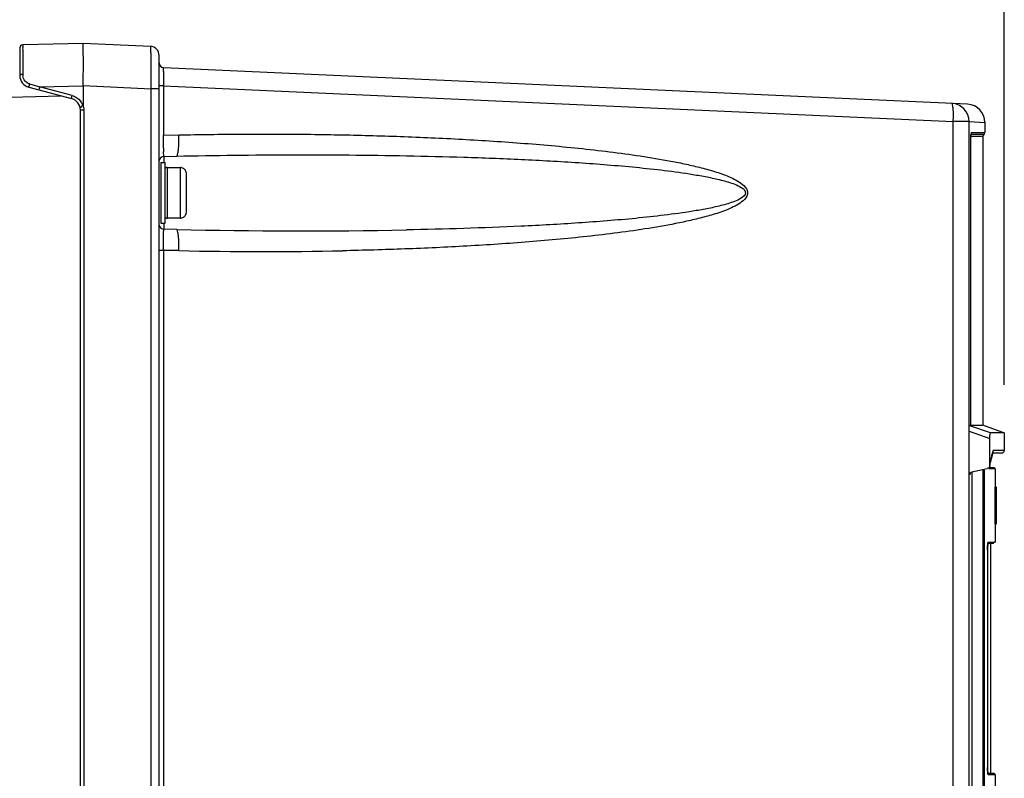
# Model space of a CAD drawing. Header units: inches. Extents: x 0 to 117, y 0 to 83.
# Tile 25 of 78: x 51.89 to 58.29, y 50.82 to 55.75. Entities that reach past the tile are written whole.
import ezdxf

# ---------------------------------------------------------------- set-up
doc = ezdxf.new("R2010")
doc.units = ezdxf.units.IN
doc.header["$LTSCALE"] = 6.431102
doc.header["$MEASUREMENT"] = 0
doc.layers.get('0').update_dxf_attribs({"linetype": 'CONTINUOUS'})
doc.styles.get("Standard").update_dxf_attribs({"font": 'txt', "width": 0.8})
doc.dimstyles.new('DIMSTYLE_2', dxfattribs={"dimtxt": 0.78125, "dimasz": 0.7, "dimexe": 0.18, "dimexo": 0.0625, "dimgap": 0.09, "dimtad": 1, "dimdec": 0, "dimzin": 4, "dimdsep": 46, "dimtxsty": 'STANDARD', "dimblk": '_FILLED', "dimblk1": '_FILLED', "dimblk2": '_FILLED', "dimcen": 0.09, "dimadec": 0, "dimazin": 0, "dimtfac": 1, "dimtdec": 0, "dimtofl": 0, "dimtmove": 0, "dimatfit": 3, "dimldrblk": '_FILLED', "dimfxl": 1, "dimtolj": 1, "dimtzin": 4, "dimarcsym": 0})

# ---------------------------------------------------------------- blocks, each defined once
blk = doc.blocks.new('_FILLED')
at = {"color": 0, "linetype": 'BYBLOCK'}
blk.add_solid([(0, 0), (-1, 0.1429), (-1, -0.1429)], dxfattribs=at)
blk = doc.blocks.new('*D6')
at = {"color": 7, "linetype": 'CONTINUOUS'}
for p, q in [((46.0675, 55.4056), (46.0675, 61.1208)), ((58.2919, 53.3811), (58.2919, 61.1208)), ((46.0675, 60.7458), (52.1797, 60.7458)), ((58.2919, 60.7458), (52.1797, 60.7458))]:
    blk.add_line(p, q, dxfattribs=at)
at = {"color": 7, "linetype": 'CONTINUOUS', "xscale": 0.7, "yscale": 0.7, "zscale": 0.7, "rotation": 180}
blk.add_blockref('_FILLED', (46.0675, 60.7458), dxfattribs=at)
at = {"color": 7, "linetype": 'CONTINUOUS', "xscale": 0.7, "yscale": 0.7, "zscale": 0.7}
blk.add_blockref('_FILLED', (58.2919, 60.7458), dxfattribs=at)
at = {"color": 7, "linetype": 'CONTINUOUS', "insert": (52.1797, 61.7224), "char_height": 0.78125, "width": 1.875, "attachment_point": 2, "line_spacing_factor": 0.9}
blk.add_mtext('311', dxfattribs=at)

msp = doc.modelspace()

# ---------------------------------------------------------------- linework, layer by layer
at = {"color": 7, "linetype": 'CONTINUOUS'}
for p, q in [((51.8943, 55.5695), (51.8943, 55.3914)), ((52.3057, 55.5995), (51.9134, 55.5892)), ((52.3056, 55.598), (52.3057, 55.5995)), ((52.7434, 55.5796), (52.3057, 55.5995)), ((51.9132, 55.5361), (51.9132, 55.4747)), ((51.9132, 55.4747), (51.9133, 55.4503)), ((52.7998, 38.9422), (52.7998, 55.5206)), ((51.9133, 55.4503), (51.9133, 55.3973)), ((58.0532, 55.2043), (52.8299, 55.4414)), ((51.9526, 55.3153), (52.2296, 55.2411)), ((51.9572, 55.3358), (51.9645, 55.3337)), ((51.9645, 55.3337), (51.9866, 55.3273)), ((51.9866, 55.3273), (52.016, 55.3187)), ((52.016, 55.3187), (52.0234, 55.3166)), ((52.0234, 55.3166), (52.3057, 55.324)), ((52.2342, 55.2601), (52.0234, 55.3166)), ((52.3057, 55.3251), (52.7479, 55.305)), ((52.3057, 55.324), (52.3057, 55.194)), ((52.7479, 38.9421), (52.7479, 55.305)), ((52.7998, 55.305), (52.7479, 55.305)), ((52.8274, 55.324), (52.7998, 55.324)), ((52.8274, 55.324), (52.8274, 55.0037)), ((52.8274, 55.324), (57.9602, 55.0909)), ((49.8366, 55.1987), (52.1608, 55.2595)), ((52.288, 38.8694), (52.288, 55.165)), ((52.3101, 55.165), (52.288, 55.165)), ((52.3101, 55.165), (52.3101, 38.8694)), ((57.9602, 29.4442), (57.9602, 55.0909)), ((58.0639, 55.0909), (57.9602, 55.0909)), ((58.0639, 29.4202), (58.0639, 55.0909)), ((58.0639, 55.0909), (58.1659, 55.0863)), ((58.1659, 55.0868), (58.1659, 55.0197)), ((52.8274, 55.0037), (52.9278, 55.0042)), ((58.0746, 53.1145), (58.0746, 54.9904)), ((58.0748, 54.9904), (58.0746, 54.9904)), ((58.159, 55.0067), (58.076, 55.0067)), ((58.1521, 54.9937), (58.076, 54.9937)), ((58.0784, 55.0197), (58.1648, 55.0197)), ((58.1521, 54.9937), (58.1521, 53.1196)), ((52.8306, 54.8652), (52.9139, 54.8669)), ((52.8306, 54.8652), (52.8306, 54.8252)), ((52.8116, 54.8252), (52.8116, 54.4317)), ((52.8116, 54.8252), (52.8392, 54.8252)), ((52.8392, 54.4316), (52.8392, 54.8247)), ((52.851, 54.7937), (52.851, 54.4642)), ((52.851, 54.7937), (52.9376, 54.7925)), ((52.8982, 54.7925), (52.8982, 54.7937)), ((52.9376, 54.4642), (52.9376, 54.7925)), ((52.977, 54.5039), (52.977, 54.7528)), ((52.9376, 54.4642), (52.851, 54.463)), ((52.8982, 54.463), (52.8982, 54.4642)), ((52.8116, 54.4315), (52.8392, 54.4315)), ((52.8306, 54.4315), (52.8306, 54.3928)), ((52.9139, 54.3897), (52.8306, 54.3915)), ((52.8274, 54.2541), (52.7998, 54.2541)), ((52.8274, 54.253), (52.8274, 47.5627)), ((52.9278, 54.2525), (52.8274, 54.253)), ((58.0741, 53.1127), (58.0689, 53.1145)), ((58.2023, 53.0683), (58.0741, 53.1127)), ((58.0757, 53.1195), (58.099, 53.1195)), ((58.099, 53.1195), (58.1511, 53.1196)), ((58.2831, 53.0719), (58.1521, 53.1196)), ((58.0639, 53.0793), (58.1976, 53.033)), ((58.2377, 53.0684), (58.2023, 53.0683)), ((58.2919, 53.0687), (58.2377, 53.0684)), ((58.2919, 53.0686), (58.2919, 52.9542)), ((58.1976, 52.8571), (58.1976, 53.033)), ((58.2107, 52.9151), (58.2086, 52.905)), ((58.2149, 52.9354), (58.2107, 52.9151)), ((58.2121, 52.934), (58.2109, 52.9355)), ((58.2151, 52.9386), (58.2133, 52.9295)), ((58.2149, 52.9382), (58.2754, 52.9385)), ((58.2919, 52.9543), (58.2217, 52.9539)), ((58.1976, 52.8571), (58.1972, 52.8523)), ((58.0805, 52.8128), (58.0805, 47.7705)), ((58.1799, 52.834), (58.0817, 52.8128)), ((58.1554, 47.8142), (58.1554, 52.826)), ((58.1632, 47.8142), (58.1632, 52.826)), ((58.2329, 52.8338), (58.1912, 52.8338)), ((58.225, 52.8417), (58.1917, 52.8417)), ((58.2329, 52.8338), (58.2329, 52.7148)), ((58.2311, 52.7148), (58.2311, 52.4785)), ((58.2411, 52.7148), (58.2311, 52.7148)), ((58.2411, 52.4785), (58.2411, 52.7148)), ((58.2311, 52.4785), (58.2411, 52.4785)), ((58.2329, 52.4785), (58.2329, 52.3594)), ((58.1858, 52.3516), (58.2244, 52.3516)), ((58.1877, 52.3594), (58.2323, 52.3594)), ((58.2033, 50.8555), (58.2033, 52.3516)), ((58.1829, 52.3083), (58.1829, 50.8953)), ((58.1829, 52.3083), (58.1829, 52.3083)), ((58.1829, 50.8988), (58.1829, 50.8988)), ((58.225, 50.8555), (58.1861, 50.8555)), ((58.2329, 50.8476), (58.1877, 50.8476)), ((58.2329, 50.8476), (58.2329, 50.7029))]:
    msp.add_line(p, q, dxfattribs=at)
for points in [[(52.3057, 55.194), (52.3057, 55.1935), (52.3057, 55.1929), (52.3056, 55.1924), (52.3056, 55.1918), (52.3056, 55.1913), (52.3055, 55.1908), (52.3054, 55.1904), (52.3053, 55.1899), (52.3052, 55.1895), (52.3049, 55.1891), (52.3046, 55.1887), (52.3043, 55.1885)], [(52.3057, 55.194), (52.3059, 55.1932), (52.3062, 55.1924), (52.3064, 55.1916), (52.3066, 55.1908), (52.3068, 55.19), (52.3071, 55.1891)], [(58.0748, 54.991), (58.0748, 54.9941), (58.0749, 54.997), (58.075, 54.9999), (58.0751, 55.0027), (58.0753, 55.0052), (58.0755, 55.0074), (58.0757, 55.0093), (58.076, 55.011)], [(58.2149, 52.9354), (58.2152, 52.9369), (58.2158, 52.9395), (58.2164, 52.9415), (58.2166, 52.9424)], [(58.1829, 52.3083), (58.1829, 52.3094), (58.183, 52.3131), (58.183, 52.3167), (58.1831, 52.3202), (58.1832, 52.3236), (58.1833, 52.3268), (58.1834, 52.3299), (58.1836, 52.3329), (58.1837, 52.3358), (58.1839, 52.3385), (58.1841, 52.341), (58.1843, 52.3433), (58.1845, 52.3455), (58.1847, 52.3474), (58.1849, 52.3492), (58.1852, 52.3508), (58.1853, 52.3516)], [(58.1854, 52.3521), (58.1856, 52.3532), (58.1858, 52.3541)], [(58.1831, 50.8871), (58.183, 50.8912), (58.1829, 50.8953)], [(58.1852, 50.8558), (58.185, 50.8575), (58.1847, 50.8595), (58.1845, 50.8616), (58.1843, 50.8641), (58.184, 50.8667), (58.1838, 50.8696), (58.1836, 50.8727), (58.1835, 50.8761), (58.1833, 50.8796), (58.1832, 50.8833), (58.1831, 50.8871)], [(58.1861, 50.8519), (58.186, 50.852), (58.1859, 50.8524), (58.1857, 50.8533), (58.1855, 50.8544), (58.1853, 50.8555)]]:
    msp.add_lwpolyline(points, dxfattribs=at)
for centre, radius, start, end in [((51.914, 55.5695), 0.0197, 91.49979, 179.99153), ((50.3725, 55.4974), 1.9347, 0.93219, 1.46787), ((52.7407, 55.5206), 0.0591, 0, 87.4), ((52.8313, 55.4729), 0.0315, 180, 267.4), ((54.0755, 55.3808), 1.2482, 178.3338, 179.32789), ((51.973, 55.3914), 0.0787, 180, 255), ((51.9814, 55.3974), 0.0681, 180.09876, 188.3237), ((55.8435, 55.3639), 3.0163, 179.64237, 180.46662), ((54.9126, 55.3689), 2.0854, 179.26996, 179.61994), ((56.4218, 55.3667), 3.5946, 180.43654, 180.6816), ((52.2092, 55.165), 0.0787, 0, 75), ((52.2092, 55.1651), 0.0979, 13.79374, 20.79011), ((57.9458, 55.0909), 0.1181, 0, 87.4), ((58.0478, 55.0863), 0.1181, 0.00084, 87.39992), ((58.2957, 54.9904), 0.221, 178.61648, 179.99597), ((58.1679, 54.9937), 0.0157, 124.22887, 180), ((58.1502, 55.0197), 0.0157, 304.22887, 360), ((54.5374, 54.9458), 1.7097, 180.88961, 181.74314), ((52.8313, 54.8337), 0.0315, 91.2, 169.93451), ((52.851, 54.7819), 0.0118, 90, 150), ((52.851, 54.4748), 0.0118, 210, 270), ((52.9371, 54.5039), 0.0398, 349.43976, 359.94227), ((52.8313, 54.423), 0.0315, 189.72085, 268.8), ((53.7216, 91.697), 37.3161, 268.75982, 271.05115), ((53.4792, 79.9575), 25.7109, 268.77122, 271.14623), ((54.4097, 53.7163), 3.8841, 347.90263, 348.31203), ((58.3273, 52.9157), 0.1145, 166.86329, 168.48721), ((58.2762, 52.9543), 0.0157, 270.29999, 0.00045), ((54.3735, 53.7196), 3.9207, 347.22013, 348.00763), ((54.3934, 53.7198), 3.9007, 347.22222, 347.90241), ((58.225, 52.8338), 0.00787, 0, 89.99997), ((58.8266, 52.3059), 0.6437, 178.9601, 179.79368), ((58.1798, 50.8476), 0.0079, 359.96967, 39.52316), ((58.225, 50.8476), 0.00787, 0, 89.99994)]:
    msp.add_arc(centre, radius, start, end, dxfattribs=at)
for points, knots in [([(51.9134, 55.5892), (51.9123, 55.5891), (51.9149, 55.582), (51.9123, 55.5744), (51.9137, 55.5564), (51.9132, 55.5437), (51.9132, 55.5361)], [0, 0, 0, 0, 0.064701, 0.256456, 0.571052, 1, 1, 1, 1]), ([(52.3066, 55.547), (52.3064, 55.5534), (52.3059, 55.5704), (52.305, 55.5874), (52.3056, 55.598)], [0, 0, 0, 0, 0.37718, 1, 1, 1, 1]), ([(52.7479, 55.305), (52.7483, 55.3401), (52.7485, 55.3911), (52.7482, 55.4557), (52.7479, 55.497), (52.7467, 55.5299), (52.747, 55.5568), (52.744, 55.5687), (52.7452, 55.5795), (52.7434, 55.5796)], [0, 0, 0, 0, 0.382941, 0.555731, 0.707017, 0.831116, 0.923249, 0.980097, 1, 1, 1, 1]), ([(52.3057, 55.3251), (52.3057, 55.3441), (52.3077, 55.412), (52.3078, 55.48), (52.307, 55.5289)], [0, 0, 0, 0, 0.279754, 1, 1, 1, 1]), ([(52.8278, 55.4171), (52.828, 55.4232), (52.8302, 55.4283), (52.8278, 55.4415), (52.8299, 55.4414)], [0, 0, 0, 0, 0.742468, 1, 1, 1, 1]), ([(51.9133, 55.3973), (51.9111, 55.3973), (51.9064, 55.397), (51.902, 55.3965), (51.8954, 55.3951), (51.8984, 55.393), (51.8994, 55.3926)], [0, 0, 0, 0, 0.339311, 0.660722, 0.841555, 1, 1, 1, 1]), ([(51.9572, 55.3358), (51.9565, 55.3335), (51.9551, 55.3277), (51.9537, 55.3236), (51.9528, 55.3173), (51.9536, 55.32), (51.9539, 55.3208)], [0, 0, 0, 0, 0.350733, 0.80833, 0.874519, 1, 1, 1, 1]), ([(52.0234, 55.3166), (52.0228, 55.3144), (52.0221, 55.312), (52.0194, 55.3003), (52.0201, 55.3027)], [0, 0, 0, 0, 0.478747, 1, 1, 1, 1]), ([(52.2296, 55.2411), (52.2284, 55.2414), (52.2328, 55.2488), (52.2322, 55.2523), (52.2333, 55.2561)], [0, 0, 0, 0, 0.245188, 1, 1, 1, 1]), ([(52.2856, 55.184), (52.2858, 55.1836), (52.2922, 55.1832), (52.2962, 55.1869), (52.2981, 55.191)], [0, 0, 0, 0, 0.091008, 1, 1, 1, 1]), ([(57.9602, 55.0909), (57.9609, 55.1059), (57.9615, 55.1331), (57.9606, 55.1714), (57.9576, 55.1922), (57.9547, 55.2087), (57.9512, 55.2089)], [0, 0, 0, 0, 0.376443, 0.696118, 0.912369, 1, 1, 1, 1]), ([(52.8278, 54.9192), (52.8277, 54.9255), (52.8274, 54.9533), (52.8273, 54.9811), (52.8274, 55.0026)], [0, 0, 0, 0, 0.225434, 1, 1, 1, 1]), ([(52.9139, 54.8669), (52.918, 54.867), (52.922, 54.8863), (52.926, 54.9105), (52.9281, 54.9553), (52.9282, 54.9872), (52.9278, 55.0047)], [0, 0, 0, 0, 0.087639, 0.303886, 0.623644, 1, 1, 1, 1]), ([(52.9278, 55.0042), (53.0625, 55.007), (53.3317, 55.0114), (53.7357, 55.0099), (54.1396, 55.0027), (54.5433, 54.9886), (54.9467, 54.9672), (55.2825, 54.942), (55.5505, 54.9159), (55.7512, 54.8927), (55.9513, 54.865), (56.1173, 54.8368), (56.2492, 54.8094), (56.3474, 54.7855), (56.4442, 54.7567), (56.5232, 54.7262), (56.5814, 54.6927), (56.6141, 54.6642), (56.6262, 54.6312), (56.6179, 54.597), (56.5858, 54.567), (56.5426, 54.5413), (56.481, 54.5134), (56.4012, 54.4864), (56.3036, 54.46), (56.1722, 54.4304), (56.0065, 54.4003), (55.8066, 54.3711), (55.6061, 54.3468), (55.4051, 54.3263), (55.1368, 54.3032), (54.8009, 54.2808), (54.3974, 54.2622), (54.1282, 54.2545), (53.9935, 54.2517)], [0, 0, 0, 0, 0.062497, 0.124994, 0.18749, 0.249988, 0.312485, 0.374983, 0.406234, 0.437485, 0.468737, 0.499991, 0.51562, 0.53125, 0.546881, 0.562511, 0.570332, 0.578126, 0.582031, 0.585933, 0.593716, 0.601536, 0.609357, 0.624989, 0.64062, 0.656249, 0.687503, 0.718755, 0.750007, 0.781258, 0.812508, 0.875006, 0.937503, 1, 1, 1, 1]), ([(58.0784, 55.0197), (58.076, 55.0197), (58.0762, 55.0072), (58.0748, 55.0015), (58.0747, 54.9957)], [0, 0, 0, 0, 0.292748, 1, 1, 1, 1]), ([(52.8296, 54.8699), (52.8295, 54.8713), (52.8289, 54.8792), (52.8286, 54.8872), (52.8284, 54.8938)], [0, 0, 0, 0, 0.173735, 1, 1, 1, 1]), ([(52.8306, 54.8652), (52.8302, 54.8652), (52.8301, 54.8676), (52.8298, 54.8687), (52.8296, 54.8699)], [0, 0, 0, 0, 0.26442, 1, 1, 1, 1]), ([(52.9139, 54.8669), (53.1628, 54.8722), (53.6607, 54.8779), (54.283, 54.8732), (54.7806, 54.8608), (55.1536, 54.8465), (55.5262, 54.8258), (55.8363, 54.8014), (56.0836, 54.7747), (56.2377, 54.7536), (56.3602, 54.7321), (56.4514, 54.7122), (56.5263, 54.6911), (56.5761, 54.6682), (56.6015, 54.6507), (56.6173, 54.6196), (56.5799, 54.589), (56.5261, 54.5663), (56.4498, 54.5437), (56.3591, 54.5244), (56.2364, 54.5028), (56.0824, 54.4819), (55.835, 54.4552), (55.5249, 54.4308), (55.0281, 54.4033), (54.6549, 54.392), (54.4062, 54.3873)], [0, 0, 0, 0, 0.125108, 0.250182, 0.312708, 0.375227, 0.437738, 0.500243, 0.531494, 0.562743, 0.578368, 0.593993, 0.609612, 0.617423, 0.62133, 0.625182, 0.632763, 0.640572, 0.656192, 0.671817, 0.687442, 0.718691, 0.749942, 0.812446, 0.874958, 1, 1, 1, 1]), ([(52.8278, 54.3376), (52.828, 54.3451), (52.8285, 54.3579), (52.8283, 54.3762), (52.8304, 54.384), (52.8294, 54.3915), (52.8306, 54.3915)], [0, 0, 0, 0, 0.420163, 0.736208, 0.932119, 1, 1, 1, 1]), ([(52.9278, 54.252), (52.9282, 54.2695), (52.9281, 54.3013), (52.926, 54.3461), (52.922, 54.3703), (52.918, 54.3896), (52.9139, 54.3897)], [0, 0, 0, 0, 0.376186, 0.695823, 0.91228, 1, 1, 1, 1]), ([(52.8274, 54.2541), (52.8274, 54.2615), (52.8273, 54.2893), (52.8275, 54.3172), (52.8278, 54.3376)], [0, 0, 0, 0, 0.267047, 1, 1, 1, 1]), ([(58.1976, 53.033), (58.1976, 53.0415), (58.1993, 53.0499), (58.1989, 53.0682), (58.2023, 53.0683)], [0, 0, 0, 0, 0.714823, 1, 1, 1, 1]), ([(58.2217, 52.9539), (58.2211, 52.9539), (58.2171, 52.9508), (58.2167, 52.9457), (58.2158, 52.9417)], [0, 0, 0, 0, 0.121806, 1, 1, 1, 1]), ([(58.2173, 52.9416), (58.2184, 52.9425), (58.2205, 52.9457), (58.2187, 52.9491), (58.2175, 52.9505)], [0, 0, 0, 0, 0.441313, 1, 1, 1, 1]), ([(58.1972, 52.8523), (58.1966, 52.8484), (58.1953, 52.8397), (58.1856, 52.8382), (58.1825, 52.8398)], [0, 0, 0, 0, 0.533931, 1, 1, 1, 1]), ([(58.1852, 52.3517), (58.1849, 52.3495), (58.1836, 52.3382), (58.1832, 52.3268), (58.183, 52.3176)], [0, 0, 0, 0, 0.19024, 1, 1, 1, 1]), ([(58.1877, 52.3594), (58.1869, 52.3591), (58.186, 52.356), (58.1855, 52.3536), (58.1852, 52.3517)], [0, 0, 0, 0, 0.303627, 1, 1, 1, 1]), ([(58.1829, 50.8988), (58.1829, 50.8946), (58.1831, 50.8801), (58.1836, 50.8655), (58.1852, 50.8554)], [0, 0, 0, 0, 0.293683, 1, 1, 1, 1]), ([(58.1852, 50.8554), (58.1854, 50.854), (58.1858, 50.8518), (58.1864, 50.8495), (58.1868, 50.8487)], [0, 0, 0, 0, 0.610166, 1, 1, 1, 1]), ([(58.1868, 50.8487), (58.1869, 50.8485), (58.1872, 50.8481), (58.1875, 50.8477), (58.1877, 50.8476)], [0, 0, 0, 0, 0.597377, 1, 1, 1, 1])]:
    msp.add_open_spline(points, degree=3, knots=knots, dxfattribs=at)
for points in [[(51.9286, 55.3547), (51.9209, 55.3639), (51.9158, 55.3757), (51.914, 55.3876)], [(51.9572, 55.3358), (51.9462, 55.339), (51.9359, 55.3459), (51.9286, 55.3547)], [(52.2342, 55.2601), (52.2454, 55.2571), (52.2563, 55.252), (52.2658, 55.2452)], [(52.2658, 55.2452), (52.2813, 55.2342), (52.294, 55.2177), (52.3008, 55.1999)], [(52.3071, 55.1891), (52.3094, 55.1815), (52.3106, 55.1731), (52.3089, 55.1653)], [(52.9572, 54.7872), (52.9514, 54.7906), (52.9444, 54.7925), (52.9376, 54.7925)], [(52.9717, 54.7727), (52.9683, 54.7786), (52.9631, 54.7838), (52.9572, 54.7872)], [(52.977, 54.7528), (52.977, 54.7596), (52.9751, 54.7667), (52.9717, 54.7727)], [(52.9376, 54.4642), (52.9444, 54.4642), (52.9514, 54.4661), (52.9572, 54.4694)], [(52.9572, 54.4694), (52.9631, 54.4729), (52.9683, 54.478), (52.9717, 54.484)], [(52.9717, 54.484), (52.9739, 54.4879), (52.9755, 54.4922), (52.9763, 54.4966)], [(58.0817, 52.8128), (58.0745, 52.8112), (58.0643, 52.8027), (58.0673, 52.796)]]:
    msp.add_open_spline(points, degree=3, dxfattribs=at)

# ---------------------------------------------------------------- dimensions: what is measured, and where the dimension line sits
dim = msp.add_linear_dim(base=(58.2919, 60.7458), p1=(46.0675, 55.4056), p2=(58.2919, 53.3811), dimstyle='DIMSTYLE_2', dxfattribs=at)
dim.commit()
dim.dimension.update_dxf_attribs({"geometry": '*D6', "text_midpoint": (51.2422, 61.3318), "dimtype": 160})

doc.saveas('drawing.dxf')
